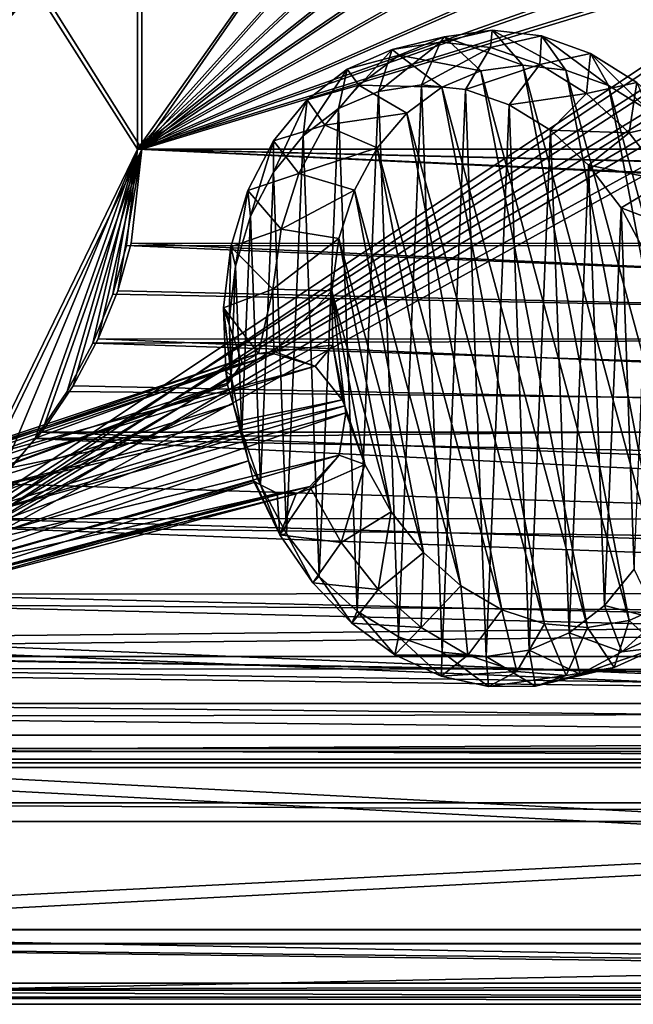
# Model space of a CAD drawing. Header units: metres. Extents: x 0 to 808, y -804 to 0.
# Tile 22 of 124: x 169 to 301, y -804 to -593. Entities that reach past the tile are written whole.
import ezdxf

# ---------------------------------------------------------------- set-up
doc = ezdxf.new("R2010")
doc.units = ezdxf.units.M

msp = doc.modelspace()

# ---------------------------------------------------------------- linework, layer by layer
at = {"layer": 'top'}
for points in [[(184.131973, -573.784424, 664.00946), (53.75539, -565.483337, 664.009766), (153.885727, -606.785461, 664.00946)], [(107.524773, -592.481567, 356.088593), (187.132889, -570.595276, 628.134583), (97.595253, -611.680481, 376.592346)], [(187.132889, -570.595276, 628.134583), (136.221542, -599.388428, 507.526215), (97.595253, -611.680481, 376.592346)], [(187.132889, -570.595276, 628.134583), (179.919785, -578.2052, 628.134583), (136.221542, -599.388428, 507.526215)], [(153.885727, -606.785461, 662.00946), (150.5457, -610.617188, 628.134583), (184.131973, -573.784424, 662.00946)], [(150.5457, -610.617188, 628.134583), (165.055664, -594.250732, 628.134583), (184.131973, -573.784424, 662.00946)], [(153.885727, -606.785461, 662.00946), (184.131973, -573.784424, 662.00946), (153.885727, -606.785461, 664.00946)], [(184.131973, -573.784424, 662.00946), (184.131973, -573.784424, 664.00946), (153.885727, -606.785461, 664.00946)], [(184.131973, -573.784424, 662.00946), (165.055664, -594.250732, 628.134583), (179.919785, -578.2052, 628.134583)], [(179.919785, -578.2052, 628.134583), (165.055664, -594.250732, 628.134583), (136.221542, -599.388428, 507.526215)]]:
    msp.add_3dface(points, dxfattribs=at)
at = {"layer": 'top01'}
for points in [[(54.761501, -764.853027, 164.559738), (54.761501, -760.853027, 164.559738), (747.761475, -764.853027, 164.559738)], [(54.761501, -760.853027, 164.559738), (747.761475, -760.853027, 164.559738), (747.761475, -764.853027, 164.559738)], [(747.761475, -760.853027, 2061.559814), (54.761501, -760.853027, 2061.559814), (747.761475, -764.853027, 2061.559814)], [(54.761501, -760.853027, 2061.559814), (54.761501, -764.853027, 2061.559814), (747.761475, -764.853027, 2061.559814)], [(747.761475, -760.853027, 2061.559814), (747.761475, -760.853027, 164.559738), (54.761501, -760.853027, 2061.559814)], [(747.761475, -760.853027, 164.559738), (54.761501, -760.853027, 164.559738), (54.761501, -760.853027, 2061.559814)], [(54.761501, -764.853027, 2061.559814), (54.761501, -764.853027, 164.559738), (747.761475, -764.853027, 2061.559814)], [(54.761501, -764.853027, 164.559738), (747.761475, -764.853027, 164.559738), (747.761475, -764.853027, 2061.559814)]]:
    msp.add_3dface(points, dxfattribs=at)
at = {"layer": 'top0123416'}
for points in [[(259.315674, -597.910889, 2041.374146), (260.044342, -596.730164, 2020.337158), (248.951447, -599.482178, 2032.5177)], [(260.044342, -596.730164, 2020.337158), (250.397217, -600.704346, 2011.583862), (248.951447, -599.482178, 2032.5177)], [(260.044342, -596.730164, 2020.337158), (267.965515, -604.046631, 2013.575195), (250.397217, -600.704346, 2011.583862)], [(269.981842, -598.99707, 2049.940186), (270.357941, -595.320374, 2029.119141), (259.315674, -597.910889, 2041.374146)], [(270.357941, -595.320374, 2029.119141), (260.044342, -596.730164, 2020.337158), (259.315674, -597.910889, 2041.374146)], [(270.357941, -595.320374, 2029.119141), (276.952728, -602.819153, 2021.227539), (260.044342, -596.730164, 2020.337158)], [(276.952728, -602.819153, 2021.227539), (267.965515, -604.046631, 2013.575195), (260.044342, -596.730164, 2020.337158)], [(280.947632, -596.528381, 2037.597412), (270.357941, -595.320374, 2029.119141), (269.981842, -598.99707, 2049.940186)], [(280.54007, -602.698975, 2057.886475), (280.947632, -596.528381, 2037.597412), (269.981842, -598.99707, 2049.940186)], [(280.947632, -596.528381, 2037.597412), (286.180389, -603.872559, 2028.615234), (270.357941, -595.320374, 2029.119141)], [(286.180389, -603.872559, 2028.615234), (276.952728, -602.819153, 2021.227539), (270.357941, -595.320374, 2029.119141)], [(291.412537, -600.30835, 2045.45105), (280.947632, -596.528381, 2037.597412), (280.54007, -602.698975, 2057.886475)], [(291.412537, -600.30835, 2045.45105), (295.299225, -607.167053, 2035.458374), (280.947632, -596.528381, 2037.597412)], [(295.299225, -607.167053, 2035.458374), (286.180389, -603.872559, 2028.615234), (280.947632, -596.528381, 2037.597412)], [(255.191345, -607.051025, 2046.613281), (259.315674, -597.910889, 2041.374146), (246.011887, -608.441895, 2038.769287)], [(259.315674, -597.910889, 2041.374146), (248.951447, -599.482178, 2032.5177), (246.011887, -608.441895, 2038.769287)], [(269.981842, -598.99707, 2049.940186), (259.315674, -597.910889, 2041.374146), (255.191345, -607.051025, 2046.613281)], [(264.638153, -608.013733, 2054.199707), (269.981842, -598.99707, 2049.940186), (255.191345, -607.051025, 2046.613281)], [(280.54007, -602.698975, 2057.886475), (269.981842, -598.99707, 2049.940186), (264.638153, -608.013733, 2054.199707)], [(246.011887, -608.441895, 2038.769287), (248.951447, -599.482178, 2032.5177), (237.452484, -612.132935, 2030.969482)], [(248.951447, -599.482178, 2032.5177), (239.287521, -603.650635, 2023.71106), (237.452484, -612.132935, 2030.969482)], [(248.951447, -599.482178, 2032.5177), (250.397217, -600.704346, 2011.583862), (239.287521, -603.650635, 2023.71106)], [(250.397217, -600.704346, 2011.583862), (241.781769, -607.092468, 2003.190552), (239.287521, -603.650635, 2023.71106)], [(250.397217, -600.704346, 2011.583862), (259.558868, -607.508606, 2005.947632), (241.781769, -607.092468, 2003.190552)], [(267.965515, -604.046631, 2013.575195), (259.558868, -607.508606, 2005.947632), (250.397217, -600.704346, 2011.583862)], [(290.584534, -608.87439, 2064.907471), (291.412537, -600.30835, 2045.45105), (280.54007, -602.698975, 2057.886475)], [(301.356567, -606.517273, 2052.382568), (291.412537, -600.30835, 2045.45105), (290.584534, -608.87439, 2064.907471)], [(301.356567, -606.517273, 2052.382568), (303.964081, -612.577881, 2041.498291), (291.412537, -600.30835, 2045.45105)], [(303.964081, -612.577881, 2041.498291), (295.299225, -607.167053, 2035.458374), (291.412537, -600.30835, 2045.45105)], [(273.989197, -611.29303, 2061.237305), (280.54007, -602.698975, 2057.886475), (264.638153, -608.013733, 2054.199707)], [(276.952728, -602.819153, 2021.227539), (299.712891, -721.812866, 2015.830933), (267.965515, -604.046631, 2013.575195)], [(290.584534, -608.87439, 2064.907471), (280.54007, -602.698975, 2057.886475), (273.989197, -611.29303, 2061.237305)], [(286.180389, -603.872559, 2028.615234), (308.025879, -718.084351, 2023.435425), (276.952728, -602.819153, 2021.227539)], [(308.025879, -718.084351, 2023.435425), (299.712891, -721.812866, 2015.830933), (276.952728, -602.819153, 2021.227539)], [(237.452484, -612.132935, 2030.969482), (239.287521, -603.650635, 2023.71106), (229.842117, -617.982178, 2023.513428)], [(239.287521, -603.650635, 2023.71106), (230.695313, -610.255981, 2015.292847), (229.842117, -617.982178, 2023.513428)], [(239.287521, -603.650635, 2023.71106), (241.781769, -607.092468, 2003.190552), (230.695313, -610.255981, 2015.292847)], [(267.965515, -604.046631, 2013.575195), (290.77887, -723.318542, 2008.165894), (259.558868, -607.508606, 2005.947632)], [(299.712891, -721.812866, 2015.830933), (290.77887, -723.318542, 2008.165894), (267.965515, -604.046631, 2013.575195)], [(295.299225, -607.167053, 2035.458374), (315.403229, -712.274048, 2030.691528), (286.180389, -603.872559, 2028.615234)], [(315.403229, -712.274048, 2030.691528), (308.025879, -718.084351, 2023.435425), (286.180389, -603.872559, 2028.615234)], [(241.781769, -607.092468, 2003.190552), (234.524124, -615.652771, 1995.474976), (230.695313, -610.255981, 2015.292847)], [(241.781769, -607.092468, 2003.190552), (252.05098, -613.073975, 1998.633667), (234.524124, -615.652771, 1995.474976)], [(259.558868, -607.508606, 2005.947632), (252.05098, -613.073975, 1998.633667), (241.781769, -607.092468, 2003.190552)], [(246.011887, -608.441895, 2038.769287), (250.304657, -725.295654, 2018.594238), (255.191345, -607.051025, 2046.613281)], [(250.304657, -725.295654, 2018.594238), (259.655701, -728.575073, 2025.631836), (255.191345, -607.051025, 2046.613281)], [(259.558868, -607.508606, 2005.947632), (281.561951, -722.544312, 2000.730469), (252.05098, -613.073975, 1998.633667)], [(255.191345, -607.051025, 2046.613281), (259.655701, -728.575073, 2025.631836), (264.638153, -608.013733, 2054.199707)], [(290.77887, -723.318542, 2008.165894), (281.561951, -722.544312, 2000.730469), (259.558868, -607.508606, 2005.947632)], [(299.729187, -617.28595, 2070.733887), (301.356567, -606.517273, 2052.382568), (290.584534, -608.87439, 2064.907471)], [(303.964081, -612.577881, 2041.498291), (321.565674, -704.601929, 2037.324707), (295.299225, -607.167053, 2035.458374)], [(321.565674, -704.601929, 2037.324707), (315.403229, -712.274048, 2030.691528), (295.299225, -607.167053, 2035.458374)], [(310.403259, -614.920105, 2058.129883), (301.356567, -606.517273, 2052.382568), (299.729187, -617.28595, 2070.733887)], [(237.452484, -612.132935, 2030.969482), (241.408722, -719.825623, 2012.376099), (246.011887, -608.441895, 2038.769287)], [(241.408722, -719.825623, 2012.376099), (250.304657, -725.295654, 2018.594238), (246.011887, -608.441895, 2038.769287)], [(259.655701, -728.575073, 2025.631836), (269.102478, -729.537964, 2033.218262), (264.638153, -608.013733, 2054.199707)], [(264.638153, -608.013733, 2054.199707), (269.102478, -729.537964, 2033.218262), (273.989197, -611.29303, 2061.237305)], [(282.885193, -616.762817, 2067.455566), (290.584534, -608.87439, 2064.907471), (273.989197, -611.29303, 2061.237305)], [(299.729187, -617.28595, 2070.733887), (290.584534, -608.87439, 2064.907471), (282.885193, -616.762817, 2067.455566)], [(229.842117, -617.982178, 2023.513428), (230.695313, -610.255981, 2015.292847), (223.473236, -625.764954, 2016.687744)], [(230.695313, -610.255981, 2015.292847), (223.505051, -619.044373, 2007.586548), (223.473236, -625.764954, 2016.687744)], [(230.695313, -610.255981, 2015.292847), (234.524124, -615.652771, 1995.474976), (223.505051, -619.044373, 2007.586548)], [(269.102478, -729.537964, 2033.218262), (278.281982, -728.147278, 2041.062256), (273.989197, -611.29303, 2061.237305)], [(273.989197, -611.29303, 2061.237305), (278.281982, -728.147278, 2041.062256), (282.885193, -616.762817, 2067.455566)], [(229.842117, -617.982178, 2023.513428), (233.309769, -712.375305, 2007.216187), (237.452484, -612.132935, 2030.969482)], [(233.309769, -712.375305, 2007.216187), (241.408722, -719.825623, 2012.376099), (237.452484, -612.132935, 2030.969482)], [(252.05098, -613.073975, 1998.633667), (245.726028, -620.532166, 1991.910034), (234.524124, -615.652771, 1995.474976)], [(252.05098, -613.073975, 1998.633667), (272.411011, -719.519592, 1993.80603), (245.726028, -620.532166, 1991.910034)], [(281.561951, -722.544312, 2000.730469), (272.411011, -719.519592, 1993.80603), (252.05098, -613.073975, 1998.633667)], [(234.524124, -615.652771, 1995.474976), (228.898987, -626.061096, 1988.729248), (223.505051, -619.044373, 2007.586548)], [(234.524124, -615.652771, 1995.474976), (245.726028, -620.532166, 1991.910034), (228.898987, -626.061096, 1988.729248)], [(307.622589, -627.610352, 2075.141113), (310.403259, -614.920105, 2058.129883), (299.729187, -617.28595, 2070.733887)], [(223.473236, -625.764954, 2016.687744), (226.319046, -703.230957, 2003.31311), (229.842117, -617.982178, 2023.513428)], [(226.319046, -703.230957, 2003.31311), (233.309769, -712.375305, 2007.216187), (229.842117, -617.982178, 2023.513428)], [(278.281982, -728.147278, 2041.062256), (286.841461, -724.456482, 2048.862061), (282.885193, -616.762817, 2067.455566)], [(290.984222, -624.213013, 2072.615479), (299.729187, -617.28595, 2070.733887), (282.885193, -616.762817, 2067.455566)], [(282.885193, -616.762817, 2067.455566), (286.841461, -724.456482, 2048.862061), (290.984222, -624.213013, 2072.615479)], [(307.622589, -627.610352, 2075.141113), (299.729187, -617.28595, 2070.733887), (290.984222, -624.213013, 2072.615479)], [(223.505051, -619.044373, 2007.586548), (228.898987, -626.061096, 1988.729248), (217.993073, -629.67804, 2000.888306)], [(223.505051, -619.044373, 2007.586548), (217.993073, -629.67804, 2000.888306), (218.590576, -635.18219, 2010.754761)], [(223.473236, -625.764954, 2016.687744), (223.505051, -619.044373, 2007.586548), (218.590576, -635.18219, 2010.754761)], [(245.726028, -620.532166, 1991.910034), (240.82341, -629.60083, 1986.03125), (228.898987, -626.061096, 1988.729248)], [(245.726028, -620.532166, 1991.910034), (263.672394, -714.358704, 1987.654785), (240.82341, -629.60083, 1986.03125)], [(272.411011, -719.519592, 1993.80603), (263.672394, -714.358704, 1987.654785), (245.726028, -620.532166, 1991.910034)], [(286.841461, -724.456482, 2048.862061), (294.451904, -718.607361, 2056.318115), (290.984222, -624.213013, 2072.615479)], [(297.975037, -633.357239, 2076.518799), (307.622589, -627.610352, 2075.141113), (290.984222, -624.213013, 2072.615479)], [(290.984222, -624.213013, 2072.615479), (294.451904, -718.607361, 2056.318115), (297.975037, -633.357239, 2076.518799)], [(228.898987, -626.061096, 1988.729248), (225.119308, -637.923584, 1983.208618), (217.993073, -629.67804, 2000.888306)], [(218.590576, -635.18219, 2010.754761), (220.7052, -692.743958, 2000.816528), (223.473236, -625.764954, 2016.687744)], [(220.7052, -692.743958, 2000.816528), (226.319046, -703.230957, 2003.31311), (223.473236, -625.764954, 2016.687744)], [(228.898987, -626.061096, 1988.729248), (240.82341, -629.60083, 1986.03125), (225.119308, -637.923584, 1983.208618)], [(313.961365, -639.450806, 2077.960205), (307.622589, -627.610352, 2075.141113), (297.975037, -633.357239, 2076.518799)], [(217.993073, -629.67804, 2000.888306), (225.119308, -637.923584, 1983.208618), (214.371231, -641.748291, 1995.455444)], [(217.993073, -629.67804, 2000.888306), (214.371231, -641.748291, 1995.455444), (215.381805, -645.871826, 2005.942383)], [(218.590576, -635.18219, 2010.754761), (217.993073, -629.67804, 2000.888306), (215.381805, -645.871826, 2005.942383)], [(240.82341, -629.60083, 1986.03125), (237.528671, -639.936768, 1981.219849), (225.119308, -637.923584, 1983.208618)], [(240.82341, -629.60083, 1986.03125), (255.676865, -707.257141, 1982.509399), (237.528671, -639.936768, 1981.219849)], [(263.672394, -714.358704, 1987.654785), (255.676865, -707.257141, 1982.509399), (240.82341, -629.60083, 1986.03125)], [(294.451904, -718.607361, 2056.318115), (300.820923, -710.824768, 2063.143799), (297.975037, -633.357239, 2076.518799)], [(303.58902, -643.844116, 2079.015381), (313.961365, -639.450806, 2077.960205), (297.975037, -633.357239, 2076.518799)], [(297.975037, -633.357239, 2076.518799), (300.820923, -710.824768, 2063.143799), (303.58902, -643.844116, 2079.015381)], [(215.381805, -645.871826, 2005.942383), (216.684204, -681.31842, 1999.822632), (218.590576, -635.18219, 2010.754761)], [(216.684204, -681.31842, 1999.822632), (220.7052, -692.743958, 2000.816528), (218.590576, -635.18219, 2010.754761)], [(225.119308, -637.923584, 1983.208618), (223.32814, -650.791138, 1979.12207), (214.371231, -641.748291, 1995.455444)], [(225.119308, -637.923584, 1983.208618), (237.528671, -639.936768, 1981.219849), (223.32814, -650.791138, 1979.12207)], [(237.528671, -639.936768, 1981.219849), (235.966522, -651.148743, 1977.657959), (223.32814, -650.791138, 1979.12207)], [(237.528671, -639.936768, 1981.219849), (248.72702, -698.483582, 1978.564697), (235.966522, -651.148743, 1977.657959)], [(255.676865, -707.257141, 1982.509399), (248.72702, -698.483582, 1978.564697), (237.528671, -639.936768, 1981.219849)], [(214.371231, -641.748291, 1995.455444), (223.32814, -650.791138, 1979.12207), (212.778717, -654.791199, 1991.49707)], [(214.371231, -641.748291, 1995.455444), (212.778717, -654.791199, 1991.49707), (213.97023, -657.423218, 2002.435669)], [(215.381805, -645.871826, 2005.942383), (214.371231, -641.748291, 1995.455444), (213.97023, -657.423218, 2002.435669)], [(213.97023, -657.423218, 2002.435669), (214.41008, -669.392395, 2000.369263), (215.381805, -645.871826, 2005.942383)], [(214.41008, -669.392395, 2000.369263), (216.684204, -681.31842, 1999.822632), (215.381805, -645.871826, 2005.942383)], [(223.32814, -650.791138, 1979.12207), (220.287827, -664.60553, 1980.641113), (212.778717, -654.791199, 1991.49707)], [(223.32814, -650.791138, 1979.12207), (223.593307, -664.176697, 1976.62439), (220.287827, -664.60553, 1980.641113)], [(223.32814, -650.791138, 1979.12207), (235.966522, -651.148743, 1977.657959), (223.593307, -664.176697, 1976.62439)], [(235.966522, -651.148743, 1977.657959), (236.196091, -662.812439, 1975.480347), (223.593307, -664.176697, 1976.62439)], [(248.72702, -698.483582, 1978.564697), (243.085922, -688.370178, 1975.969849), (235.966522, -651.148743, 1977.657959)], [(235.966522, -651.148743, 1977.657959), (243.085922, -688.370178, 1975.969849), (238.794708, -675.83374, 1974.97876)], [(236.196091, -662.812439, 1975.480347), (235.966522, -651.148743, 1977.657959), (238.794708, -675.83374, 1974.97876)], [(212.778717, -654.791199, 1991.49707), (220.287827, -664.60553, 1980.641113), (216.751785, -666.581909, 1984.93042)], [(212.778717, -654.791199, 1991.49707), (216.751785, -666.581909, 1984.93042), (213.276749, -668.305542, 1989.165039)], [(213.97023, -657.423218, 2002.435669), (212.778717, -654.791199, 1991.49707), (214.41008, -669.392395, 2000.369263)], [(212.778717, -654.791199, 1991.49707), (213.276749, -668.305542, 1989.165039), (214.41008, -669.392395, 2000.369263)], [(223.593307, -664.176697, 1976.62439), (223.638718, -664.636292, 1976.568481), (220.287827, -664.60553, 1980.641113)], [(223.593307, -664.176697, 1976.62439), (236.196091, -662.812439, 1975.480347), (232.457413, -667.283875, 1975.449097)], [(232.457413, -667.283875, 1975.449097), (223.638718, -664.636292, 1976.568481), (223.593307, -664.176697, 1976.62439)], [(236.196091, -662.812439, 1975.480347), (238.208435, -674.485352, 1974.769409), (232.457413, -667.283875, 1975.449097)], [(238.208435, -674.485352, 1974.769409), (236.196091, -662.812439, 1975.480347), (238.794708, -675.83374, 1974.97876)], [(213.83963, -670.892883, 1988.638184), (216.751785, -666.581909, 1984.93042), (134.91217, -696.406006, 1865.817383)], [(134.91217, -696.406006, 1865.817383), (216.751785, -666.581909, 1984.93042), (137.235626, -693.103394, 1863.620483)], [(216.751785, -666.581909, 1984.93042), (220.287827, -664.60553, 1980.641113), (137.235626, -693.103394, 1863.620483)], [(137.235626, -693.103394, 1863.620483), (220.287827, -664.60553, 1980.641113), (141.242981, -690.857788, 1860.515137)], [(220.287827, -664.60553, 1980.641113), (223.638718, -664.636292, 1976.568481), (141.242981, -690.857788, 1860.515137)], [(141.242981, -690.857788, 1860.515137), (223.638718, -664.636292, 1976.568481), (145.865936, -690.895264, 1857.453491)], [(223.638718, -664.636292, 1976.568481), (232.457413, -667.283875, 1975.449097), (145.865936, -690.895264, 1857.453491)], [(216.751785, -666.581909, 1984.93042), (213.83963, -670.892883, 1988.638184), (213.276749, -668.305542, 1989.165039)], [(145.865936, -690.895264, 1857.453491), (232.457413, -667.283875, 1975.449097), (149.559052, -692.662292, 1855.351807)], [(232.457413, -667.283875, 1975.449097), (238.208435, -674.485352, 1974.769409), (149.559052, -692.662292, 1855.351807)], [(213.276749, -668.305542, 1989.165039), (213.83963, -670.892883, 1988.638184), (213.67041, -671.316772, 1988.878296)], [(214.41008, -669.392395, 2000.369263), (213.276749, -668.305542, 1989.165039), (213.67041, -671.316772, 1988.878296)], [(213.67041, -671.316772, 1988.878296), (214.840744, -675.384094, 1994.23645), (214.41008, -669.392395, 2000.369263)], [(214.840744, -675.384094, 1994.23645), (216.684204, -681.31842, 1999.822632), (214.41008, -669.392395, 2000.369263)], [(213.67041, -671.316772, 1988.878296), (213.83963, -670.892883, 1988.638184), (133.80307, -700.586609, 1867.381958)], [(133.80307, -700.586609, 1867.381958), (213.83963, -670.892883, 1988.638184), (134.91217, -696.406006, 1865.817383)], [(214.840744, -675.384094, 1994.23645), (213.67041, -671.316772, 1988.878296), (133.80307, -700.586609, 1867.381958)], [(149.559052, -692.662292, 1855.351807), (238.208435, -674.485352, 1974.769409), (152.629562, -695.769653, 1853.928955)], [(238.208435, -674.485352, 1974.769409), (238.794708, -675.83374, 1974.97876), (152.629562, -695.769653, 1853.928955)], [(214.840744, -675.384094, 1994.23645), (133.80307, -700.586609, 1867.381958), (134.27095, -706.057373, 1868.155151)], [(216.452423, -681.440369, 1996.715332), (214.840744, -675.384094, 1994.23645), (134.27095, -706.057373, 1868.155151)], [(152.629562, -695.769653, 1853.928955), (238.794708, -675.83374, 1974.97876), (154.980942, -700.757813, 1853.356201)], [(238.967346, -677.300598, 1974.823364), (154.980942, -700.757813, 1853.356201), (238.794708, -675.83374, 1974.97876)], [(214.840744, -675.384094, 1994.23645), (216.452423, -681.440369, 1996.715332), (216.684204, -681.31842, 1999.822632)], [(243.085922, -688.370178, 1975.969849), (238.967346, -677.300598, 1974.823364), (238.794708, -675.83374, 1974.97876)], [(155.448898, -706.227905, 1854.129272), (154.980942, -700.757813, 1853.356201), (238.967346, -677.300598, 1974.823364)], [(237.607254, -686.387085, 1975.815063), (155.448898, -706.227905, 1854.129272), (238.967346, -677.300598, 1974.823364)], [(237.607254, -686.387085, 1975.815063), (238.967346, -677.300598, 1974.823364), (243.085922, -688.370178, 1975.969849)], [(216.684204, -681.31842, 1999.822632), (216.452423, -681.440369, 1996.715332), (218.125977, -687.570557, 1994.469849)], [(220.7052, -692.743958, 2000.816528), (216.684204, -681.31842, 1999.822632), (218.125977, -687.570557, 1994.469849)], [(134.27095, -706.057373, 1868.155151), (136.622711, -711.046021, 1867.582275), (216.452423, -681.440369, 1996.715332)], [(136.622711, -711.046021, 1867.582275), (218.125977, -687.570557, 1994.469849), (216.452423, -681.440369, 1996.715332)], [(136.622711, -711.046021, 1867.582275), (139.69722, -714.156067, 1866.157349), (218.125977, -687.570557, 1994.469849)], [(139.69722, -714.156067, 1866.157349), (219.209366, -691.863464, 1989.271851), (218.125977, -687.570557, 1994.469849)], [(231.302597, -693.065308, 1977.113037), (154.341949, -710.404297, 1855.69165), (237.607254, -686.387085, 1975.815063)], [(154.341949, -710.404297, 1855.69165), (155.448898, -706.227905, 1854.129272), (237.607254, -686.387085, 1975.815063)], [(220.7052, -692.743958, 2000.816528), (218.125977, -687.570557, 1994.469849), (219.209366, -691.863464, 1989.271851)], [(231.493729, -693.483154, 1977.185791), (231.302597, -693.065308, 1977.113037), (237.607254, -686.387085, 1975.815063)], [(243.085922, -688.370178, 1975.969849), (231.493729, -693.483154, 1977.185791), (237.607254, -686.387085, 1975.815063)], [(237.966141, -705.090515, 1980.162109), (231.493729, -693.483154, 1977.185791), (243.085922, -688.370178, 1975.969849)], [(248.72702, -698.483582, 1978.564697), (237.966141, -705.090515, 1980.162109), (243.085922, -688.370178, 1975.969849)], [(219.209366, -691.863464, 1989.271851), (139.69722, -714.156067, 1866.157349), (219.570984, -692.153198, 1989.04541)], [(224.837204, -703.421326, 1991.562622), (220.7052, -692.743958, 2000.816528), (219.209366, -691.863464, 1989.271851)], [(219.209366, -691.863464, 1989.271851), (219.570984, -692.153198, 1989.04541), (224.837204, -703.421326, 1991.562622)], [(139.69722, -714.156067, 1866.157349), (143.38652, -715.920044, 1864.057495), (219.570984, -692.153198, 1989.04541)], [(219.570984, -692.153198, 1989.04541), (143.38652, -715.920044, 1864.057495), (224.290451, -694.546448, 1985.466064)], [(228.381851, -694.630127, 1981.216187), (152.016678, -713.711365, 1857.890503), (231.302597, -693.065308, 1977.113037)], [(152.016678, -713.711365, 1857.890503), (154.341949, -710.404297, 1855.69165), (231.302597, -693.065308, 1977.113037)], [(219.570984, -692.153198, 1989.04541), (224.290451, -694.546448, 1985.466064), (224.837204, -703.421326, 1991.562622)], [(226.319046, -703.230957, 2003.31311), (220.7052, -692.743958, 2000.816528), (224.837204, -703.421326, 1991.562622)], [(224.837204, -703.421326, 1991.562622), (231.493729, -693.483154, 1977.185791), (237.966141, -705.090515, 1980.162109)], [(231.493729, -693.483154, 1977.185791), (224.837204, -703.421326, 1991.562622), (228.381851, -694.630127, 1981.216187)], [(231.302597, -693.065308, 1977.113037), (231.493729, -693.483154, 1977.185791), (228.381851, -694.630127, 1981.216187)], [(143.38652, -715.920044, 1864.057495), (148.009293, -715.957275, 1860.995972), (224.290451, -694.546448, 1985.466064)], [(224.290451, -694.546448, 1985.466064), (148.009293, -715.957275, 1860.995972), (228.381851, -694.630127, 1981.216187)], [(148.009293, -715.957275, 1860.995972), (152.016678, -713.711365, 1857.890503), (228.381851, -694.630127, 1981.216187)], [(224.837204, -703.421326, 1991.562622), (224.290451, -694.546448, 1985.466064), (228.381851, -694.630127, 1981.216187)], [(245.940781, -715.160461, 1984.687988), (237.966141, -705.090515, 1980.162109), (248.72702, -698.483582, 1978.564697)], [(255.676865, -707.257141, 1982.509399), (245.940781, -715.160461, 1984.687988), (248.72702, -698.483582, 1978.564697)], [(231.938171, -713.713867, 1995.323608), (226.319046, -703.230957, 2003.31311), (224.837204, -703.421326, 1991.562622)], [(231.938171, -713.713867, 1995.323608), (224.837204, -703.421326, 1991.562622), (237.966141, -705.090515, 1980.162109)], [(233.309769, -712.375305, 2007.216187), (226.319046, -703.230957, 2003.31311), (231.938171, -713.713867, 1995.323608)], [(231.938171, -713.713867, 1995.323608), (237.966141, -705.090515, 1980.162109), (245.940781, -715.160461, 1984.687988)], [(255.115768, -723.311768, 1990.592041), (245.940781, -715.160461, 1984.687988), (255.676865, -707.257141, 1982.509399)], [(263.672394, -714.358704, 1987.654785), (255.115768, -723.311768, 1990.592041), (255.676865, -707.257141, 1982.509399)], [(300.820923, -710.824768, 2063.143799), (294.451904, -718.607361, 2056.318115), (305.899841, -721.511963, 2054.667969)], [(240.265198, -722.382874, 2000.424072), (233.309769, -712.375305, 2007.216187), (231.938171, -713.713867, 1995.323608)], [(241.408722, -719.825623, 2012.376099), (233.309769, -712.375305, 2007.216187), (240.265198, -722.382874, 2000.424072)], [(240.265198, -722.382874, 2000.424072), (231.938171, -713.713867, 1995.323608), (245.940781, -715.160461, 1984.687988)], [(265.143829, -729.235901, 1997.650635), (255.115768, -723.311768, 1990.592041), (263.672394, -714.358704, 1987.654785)], [(272.411011, -719.519592, 1993.80603), (265.143829, -729.235901, 1997.650635), (263.672394, -714.358704, 1987.654785)], [(240.265198, -722.382874, 2000.424072), (245.940781, -715.160461, 1984.687988), (255.115768, -723.311768, 1990.592041)], [(294.451904, -718.607361, 2056.318115), (286.841461, -724.456482, 2048.862061), (298.113068, -728.481995, 2046.839233)], [(305.899841, -721.511963, 2054.667969), (294.451904, -718.607361, 2056.318115), (298.113068, -728.481995, 2046.839233)], [(308.025879, -718.084351, 2023.435425), (306.016205, -727.594116, 2031.652832), (299.712891, -721.812866, 2015.830933)], [(249.528519, -729.126648, 2006.686401), (241.408722, -719.825623, 2012.376099), (240.265198, -722.382874, 2000.424072)], [(250.304657, -725.295654, 2018.594238), (241.408722, -719.825623, 2012.376099), (249.528519, -729.126648, 2006.686401)], [(275.645325, -732.708679, 2005.59668), (265.143829, -729.235901, 1997.650635), (272.411011, -719.519592, 1993.80603)], [(281.561951, -722.544312, 2000.730469), (275.645325, -732.708679, 2005.59668), (272.411011, -719.519592, 1993.80603)], [(305.899841, -721.511963, 2054.667969), (298.113068, -728.481995, 2046.839233), (314.482971, -720.927002, 2039.980225)], [(298.113068, -728.481995, 2046.839233), (306.016205, -727.594116, 2031.652832), (314.482971, -720.927002, 2039.980225)], [(249.528519, -729.126648, 2006.686401), (240.265198, -722.382874, 2000.424072), (255.115768, -723.311768, 1990.592041)], [(249.528519, -729.126648, 2006.686401), (255.115768, -723.311768, 1990.592041), (265.143829, -729.235901, 1997.650635)], [(286.222778, -733.598572, 2014.129395), (275.645325, -732.708679, 2005.59668), (281.561951, -722.544312, 2000.730469)], [(290.77887, -723.318542, 2008.165894), (286.222778, -733.598572, 2014.129395), (281.561951, -722.544312, 2000.730469)], [(296.475769, -731.871948, 2022.925781), (286.222778, -733.598572, 2014.129395), (290.77887, -723.318542, 2008.165894)], [(299.712891, -721.812866, 2015.830933), (296.475769, -731.871948, 2022.925781), (290.77887, -723.318542, 2008.165894)], [(306.016205, -727.594116, 2031.652832), (296.475769, -731.871948, 2022.925781), (299.712891, -721.812866, 2015.830933)], [(259.405792, -733.710632, 2013.8927), (250.304657, -725.295654, 2018.594238), (249.528519, -729.126648, 2006.686401)], [(259.655701, -728.575073, 2025.631836), (250.304657, -725.295654, 2018.594238), (259.405792, -733.710632, 2013.8927)], [(286.841461, -724.456482, 2048.862061), (278.281982, -728.147278, 2041.062256), (289.249664, -733.314636, 2038.557251)], [(298.113068, -728.481995, 2046.839233), (286.841461, -724.456482, 2048.862061), (289.249664, -733.314636, 2038.557251)], [(298.113068, -728.481995, 2046.839233), (289.249664, -733.314636, 2038.557251), (306.016205, -727.594116, 2031.652832)], [(289.249664, -733.314636, 2038.557251), (296.475769, -731.871948, 2022.925781), (306.016205, -727.594116, 2031.652832)], [(259.405792, -733.710632, 2013.8927), (249.528519, -729.126648, 2006.686401), (265.143829, -729.235901, 1997.650635)], [(269.553345, -735.97522, 2021.792358), (259.655701, -728.575073, 2025.631836), (259.405792, -733.710632, 2013.8927)], [(259.405792, -733.710632, 2013.8927), (265.143829, -729.235901, 1997.650635), (275.645325, -732.708679, 2005.59668)], [(269.102478, -729.537964, 2033.218262), (259.655701, -728.575073, 2025.631836), (269.553345, -735.97522, 2021.792358)], [(278.281982, -728.147278, 2041.062256), (269.102478, -729.537964, 2033.218262), (279.618042, -735.841675, 2030.110352)], [(279.618042, -735.841675, 2030.110352), (269.102478, -729.537964, 2033.218262), (269.553345, -735.97522, 2021.792358)], [(289.249664, -733.314636, 2038.557251), (278.281982, -728.147278, 2041.062256), (279.618042, -735.841675, 2030.110352)], [(289.249664, -733.314636, 2038.557251), (279.618042, -735.841675, 2030.110352), (296.475769, -731.871948, 2022.925781)], [(279.618042, -735.841675, 2030.110352), (286.222778, -733.598572, 2014.129395), (296.475769, -731.871948, 2022.925781)], [(269.553345, -735.97522, 2021.792358), (259.405792, -733.710632, 2013.8927), (275.645325, -732.708679, 2005.59668)], [(269.553345, -735.97522, 2021.792358), (275.645325, -732.708679, 2005.59668), (286.222778, -733.598572, 2014.129395)], [(279.618042, -735.841675, 2030.110352), (269.553345, -735.97522, 2021.792358), (286.222778, -733.598572, 2014.129395)]]:
    msp.add_3dface(points, dxfattribs=at)
at = {"layer": 'top0123458'}
for points in [[(120.582596, -727.197693, 114.917824), (120.582596, -76.835205, 114.917824), (602.851624, -402.016144, 106.499786)], [(118.575203, -725.486145, 117.953323), (605.043579, -402.016144, 109.461983), (118.575211, -78.546761, 117.953323)], [(606.131226, -413.87265, 109.443001), (605.043579, -402.016144, 109.461983), (118.575203, -725.486145, 117.953323)], [(602.851624, -402.016144, 106.499786), (603.975037, -414.262024, 106.480179), (120.582596, -727.197693, 114.917824)], [(609.617432, -425.999451, 109.382149), (606.131226, -413.87265, 109.443001), (118.575203, -725.486145, 117.953323)], [(603.975037, -414.262024, 106.480179), (607.575745, -426.787109, 106.417328), (120.582596, -727.197693, 114.917824)], [(118.575203, -725.486145, 117.953323), (614.846802, -436.389954, 109.290871), (609.617432, -425.999451, 109.382149)], [(607.575745, -426.787109, 106.417328), (612.976318, -437.518005, 106.323059), (120.582596, -727.197693, 114.917824)], [(624.124634, -448.088928, 109.128922), (614.846802, -436.389954, 109.290871), (118.575203, -725.486145, 117.953323)], [(612.976318, -437.518005, 106.323059), (622.559387, -449.602051, 106.155792), (120.582596, -727.197693, 114.917824)], [(682.522278, -719.802856, 108.109589), (624.124634, -448.088928, 109.128922), (118.575203, -725.486145, 117.953323)], [(120.582596, -727.197693, 114.917824), (622.559387, -449.602051, 106.155792), (680.857727, -721.551392, 105.138191)], [(682.522278, -719.802856, 108.109589), (118.575203, -725.486145, 117.953323), (744.686096, -751.52832, 163.059708)], [(120.582596, -727.197693, 114.917824), (680.857727, -721.551392, 105.138191), (742.989197, -753.260376, 160.059708)], [(118.575203, -725.486145, 117.953323), (59.607479, -751.52832, 163.059708), (744.686096, -751.52832, 163.059708)], [(61.568432, -753.260376, 160.059708), (120.582596, -727.197693, 114.917824), (742.989197, -753.260376, 160.059708)], [(59.607479, -751.52832, 163.059708), (20.921553, -788.070923, 163.059708), (744.686096, -751.52832, 163.059708)], [(20.921553, -788.070923, 163.059708), (783.110596, -788.071289, 163.059708), (744.686096, -751.52832, 163.059708)], [(783.110596, -791.071289, 160.059708), (20.921553, -791.071289, 160.059708), (742.989197, -753.260376, 160.059708)], [(742.989197, -753.260376, 160.059708), (20.921553, -791.071289, 160.059708), (61.568432, -753.260376, 160.059708)], [(802.504944, -802.505432, 175), (20.921553, -788.070923, 175), (1.527202, -802.505432, 175)], [(783.110596, -788.071289, 175), (20.921553, -788.070923, 175), (802.504944, -802.505432, 175)], [(783.110596, -788.071289, 175), (783.110596, -788.071289, 163.059708), (20.921553, -788.070923, 175)], [(783.110596, -788.071289, 163.059708), (20.921553, -788.070923, 163.059708), (20.921553, -788.070923, 175)], [(4.501135, -799.531494, 172), (20.921553, -791.071289, 172), (799.531006, -799.531494, 172)], [(20.921553, -791.071289, 172), (783.110596, -791.071289, 172), (799.531006, -799.531494, 172)], [(20.921553, -791.071289, 172), (20.921553, -791.071289, 160.059708), (783.110596, -791.071289, 172)], [(20.921553, -791.071289, 160.059708), (783.110596, -791.071289, 160.059708), (783.110596, -791.071289, 172)], [(801.032043, -801.032532), (3.000114, -801.032532), (799.531006, -799.531494, 172)], [(3.000114, -801.032532), (4.501135, -799.531494, 172), (799.531006, -799.531494, 172)], [(3.000114, -801.032532), (804.032166, -804.032654), (0, -804.032654)], [(3.000114, -801.032532), (801.032043, -801.032532), (804.032166, -804.032654)], [(0, -804.032654), (804.032166, -804.032654), (1.527202, -802.505432, 175)], [(804.032166, -804.032654), (802.504944, -802.505432, 175), (1.527202, -802.505432, 175)]]:
    msp.add_3dface(points, dxfattribs=at)
at = {"layer": 'top0123459'}
for points in [[(194.333847, -402.016327, 2170), (55.057476, -402.016327, 2077.158691), (194.333847, -620.789429, 2170)], [(55.057476, -402.016327, 2077.158691), (155.078293, -701.758606, 2143.832275), (194.333847, -620.789429, 2170)], [(195.279739, -620.789429, 2167.144043), (156.902939, -699.938354, 2141.562012), (57.672646, -402.016327, 2075.415527)], [(57.672646, -402.016327, 2075.415527), (195.279739, -402.016327, 2167.144043), (195.279739, -620.789429, 2167.144043)], [(194.333847, -620.789429, 2170), (312.256042, -454.197479, 2170), (194.333847, -402.016327, 2170)], [(195.279739, -402.016327, 2167.144043), (310.821747, -454.745392, 2167.144043), (195.279739, -620.789429, 2167.144043)], [(323.616211, -476.765564, 2170), (312.256042, -454.197479, 2170), (194.333847, -620.789429, 2170)], [(310.821747, -454.745392, 2167.144043), (322.301056, -477.557953, 2167.144043), (195.279739, -620.789429, 2167.144043)], [(334.017487, -491.368958, 2170), (323.616211, -476.765564, 2170), (194.333847, -620.789429, 2170)], [(195.279739, -620.789429, 2167.144043), (322.301056, -477.557953, 2167.144043), (332.802887, -492.308685, 2167.144043)], [(343.837189, -502.254913, 2170), (334.017487, -491.368958, 2170), (194.333847, -620.789429, 2170)], [(332.802887, -492.308685, 2167.144043), (342.721741, -503.310669, 2167.144043), (195.279739, -620.789429, 2167.144043)], [(194.333847, -620.789429, 2170), (354.728943, -512.068054, 2170), (343.837189, -502.254913, 2170)], [(342.721741, -503.310669, 2167.144043), (353.723724, -513.229492, 2167.144043), (195.279739, -620.789429, 2167.144043)], [(369.314484, -522.445801, 2170), (354.728943, -512.068054, 2170), (194.333847, -620.789429, 2170)], [(195.279739, -620.789429, 2167.144043), (353.723724, -513.229492, 2167.144043), (368.474457, -523.731323, 2167.144043)], [(391.913391, -533.807434, 2170), (369.314484, -522.445801, 2170), (194.333847, -620.789429, 2170)], [(368.474457, -523.731323, 2167.144043), (391.287018, -535.210632, 2167.144043), (195.279739, -620.789429, 2167.144043)], [(194.333847, -620.789429, 2170), (418.302765, -541.380615, 2170), (391.913391, -533.807434, 2170)], [(391.287018, -535.210632, 2167.144043), (417.94873, -542.876465, 2167.144043), (195.279739, -620.789429, 2167.144043)], [(444.059662, -543.732849, 2170), (418.302765, -541.380615, 2170), (194.333847, -620.789429, 2170)], [(631.100647, -620.789429, 2170), (444.059662, -543.732849, 2170), (194.333847, -620.789429, 2170)], [(417.94873, -542.876465, 2167.144043), (444.016083, -545.268127, 2167.144043), (195.279739, -620.789429, 2167.144043)], [(195.279739, -620.789429, 2167.144043), (444.016083, -545.268127, 2167.144043), (630.385498, -620.789429, 2167.144043)], [(194.333847, -620.789429, 2170), (155.078293, -701.758606, 2143.832275), (164.358322, -692.501038, 2150.018311)], [(173.849594, -681.421692, 2152.858643), (156.902939, -699.938354, 2141.562012), (195.279739, -620.789429, 2167.144043)], [(164.358322, -692.501038, 2150.018311), (172.412704, -682.816223, 2155.387451), (194.333847, -620.789429, 2170)], [(172.412704, -682.816223, 2155.387451), (179.263214, -672.708801, 2159.953857), (194.333847, -620.789429, 2170)], [(180.547913, -671.539612, 2157.32373), (173.849594, -681.421692, 2152.858643), (195.279739, -620.789429, 2167.144043)], [(194.333847, -620.789429, 2170), (179.263214, -672.708801, 2159.953857), (184.795959, -662.405212, 2163.64209)], [(195.279739, -620.789429, 2167.144043), (185.957458, -661.465576, 2160.929688), (180.547913, -671.539612, 2157.32373)], [(184.795959, -662.405212, 2163.64209), (189.062454, -651.905334, 2166.486084), (194.333847, -620.789429, 2170)], [(190.127792, -651.201904, 2163.709717), (185.957458, -661.465576, 2160.929688), (195.279739, -620.789429, 2167.144043)], [(189.062454, -651.905334, 2166.486084), (192.03038, -641.439575, 2168.4646), (194.333847, -620.789429, 2170)], [(193.028717, -640.971619, 2165.643555), (190.127792, -651.201904, 2163.709717), (195.279739, -620.789429, 2167.144043)], [(194.333847, -620.789429, 2170), (192.03038, -641.439575, 2168.4646), (634.318787, -641.649231, 2168.433105)], [(195.279739, -620.789429, 2167.144043), (633.469421, -641.032715, 2165.634277), (193.028717, -640.971619, 2165.643555)], [(631.100647, -620.789429, 2170), (194.333847, -620.789429, 2170), (631.933899, -631.369446, 2169.598633)], [(194.333847, -620.789429, 2170), (634.318787, -641.649231, 2168.433105), (631.933899, -631.369446, 2169.598633)], [(630.385498, -620.789429, 2167.144043), (631.183472, -631.054443, 2166.757568), (195.279739, -620.789429, 2167.144043)], [(631.183472, -631.054443, 2166.757568), (633.469421, -641.032715, 2165.634277), (195.279739, -620.789429, 2167.144043)], [(193.028717, -640.971619, 2165.643555), (642.57135, -661.488037, 2160.922852), (190.127792, -651.201904, 2163.709717)], [(633.469421, -641.032715, 2165.634277), (642.57135, -661.488037, 2160.922852), (193.028717, -640.971619, 2165.643555)], [(192.03038, -641.439575, 2168.4646), (189.062454, -651.905334, 2166.486084), (642.614624, -660.660278, 2164.176758)], [(192.03038, -641.439575, 2168.4646), (642.614624, -660.660278, 2164.176758), (634.318787, -641.649231, 2168.433105)], [(642.57135, -661.488037, 2160.922852), (185.957458, -661.465576, 2160.929688), (190.127792, -651.201904, 2163.709717)], [(189.062454, -651.905334, 2166.486084), (184.795959, -662.405212, 2163.64209), (642.614624, -660.660278, 2164.176758)], [(184.795959, -662.405212, 2163.64209), (179.263214, -672.708801, 2159.953857), (653.800293, -677.485779, 2157.919189)], [(656.636841, -681.444519, 2152.847412), (180.547913, -671.539612, 2157.32373), (185.957458, -661.465576, 2160.929688)], [(642.614624, -660.660278, 2164.176758), (184.795959, -662.405212, 2163.64209), (653.800293, -677.485779, 2157.919189)], [(642.57135, -661.488037, 2160.922852), (656.636841, -681.444519, 2152.847412), (185.957458, -661.465576, 2160.929688)], [(653.800293, -677.485779, 2157.919189), (179.263214, -672.708801, 2159.953857), (172.412704, -682.816223, 2155.387451)], [(180.547913, -671.539612, 2157.32373), (656.636841, -681.444519, 2152.847412), (173.849594, -681.421692, 2152.858643)], [(172.412704, -682.816223, 2155.387451), (666.464355, -692.430725, 2150.061279), (653.800293, -677.485779, 2157.919189)], [(173.849594, -681.421692, 2152.858643), (674.09967, -700.241394, 2141.340332), (156.902939, -699.938354, 2141.562012)], [(164.358322, -692.501038, 2150.018311), (682.555542, -708.264709, 2138.760498), (172.412704, -682.816223, 2155.387451)], [(682.555542, -708.264709, 2138.760498), (666.464355, -692.430725, 2150.061279), (172.412704, -682.816223, 2155.387451)], [(656.636841, -681.444519, 2152.847412), (674.09967, -700.241394, 2141.340332), (173.849594, -681.421692, 2152.858643)], [(164.358322, -692.501038, 2150.018311), (155.078293, -701.758606, 2143.832275), (682.555542, -708.264709, 2138.760498)], [(156.902939, -699.938354, 2141.562012), (691.558655, -715.708557, 2127.947998), (135.748489, -716.185059, 2127.460693)], [(674.09967, -700.241394, 2141.340332), (691.558655, -715.708557, 2127.947998), (156.902939, -699.938354, 2141.562012)], [(155.078293, -701.758606, 2143.832275), (133.415726, -718.394958, 2129.39209), (698.934387, -722.008972, 2125.519043)], [(155.078293, -701.758606, 2143.832275), (698.934387, -722.008972, 2125.519043), (682.555542, -708.264709, 2138.760498)], [(135.748489, -716.185059, 2127.460693), (710.107361, -729.517639, 2111.224854), (111.362381, -729.531311, 2111.204834)], [(691.558655, -715.708557, 2127.947998), (710.107361, -729.517639, 2111.224854), (135.748489, -716.185059, 2127.460693)], [(133.415726, -718.394958, 2129.39209), (108.399345, -732.077698, 2112.716309), (713.466736, -732.551208, 2112.022461)], [(133.415726, -718.394958, 2129.39209), (713.466736, -732.551208, 2112.022461), (698.934387, -722.008972, 2125.519043)], [(726.523193, -739.549377, 2093.723389), (84.936157, -739.612183, 2093.589355), (111.085014, -729.658325, 2111.02002)], [(111.362381, -729.531311, 2111.204834), (726.523193, -739.549377, 2093.723389), (111.085014, -729.658325, 2111.02002)], [(710.107361, -729.517639, 2111.224854), (726.523193, -739.549377, 2093.723389), (111.362381, -729.531311, 2111.204834)], [(105.854675, -733.223572, 2111.02002), (81.416359, -742.362793, 2094.729492), (727.559265, -741.270691, 2097.011963)], [(108.399345, -732.077698, 2112.716309), (105.854675, -733.223572, 2111.02002), (727.559265, -741.270691, 2097.011963)], [(108.399345, -732.077698, 2112.716309), (727.559265, -741.270691, 2097.011963), (713.466736, -732.551208, 2112.022461)], [(741.070984, -746.359741, 2075.415527), (57.672646, -746.359741, 2075.415527), (84.936157, -739.612183, 2093.589355)], [(726.523193, -739.549377, 2093.723389), (741.070984, -746.359741, 2075.415527), (84.936157, -739.612183, 2093.589355)], [(81.416359, -742.362793, 2094.729492), (54.774872, -749.257568, 2076.154541), (744.18219, -749.257568, 2076.154541)], [(727.559265, -741.270691, 2097.011963), (81.416359, -742.362793, 2094.729492), (744.18219, -749.257568, 2076.154541)], [(749.625977, -749.847473, 2063.023926), (54.184959, -749.847473, 2063.023926), (741.070984, -746.359741, 2075.415527)], [(54.184959, -749.847473, 2063.023926), (57.672646, -746.359741, 2075.415527), (741.070984, -746.359741, 2075.415527)], [(16.016085, -788.016357, 2063.023926), (54.184959, -749.847473, 2063.023926), (788.016113, -788.016357, 2063.023926)], [(54.774872, -749.257568, 2076.154541), (51.714104, -752.318298, 2065.280029), (751.684326, -752.318298, 2065.280029)], [(54.184959, -749.847473, 2063.023926), (749.625977, -749.847473, 2063.023926), (788.016113, -788.016357, 2063.023926)], [(744.18219, -749.257568, 2076.154541), (54.774872, -749.257568, 2076.154541), (751.684326, -752.318298, 2065.280029)], [(791.016113, -791.016357, 2065.280029), (51.714104, -752.318298, 2065.280029), (13.016086, -791.016357, 2065.280029)], [(751.684326, -752.318298, 2065.280029), (51.714104, -752.318298, 2065.280029), (791.016113, -791.016357, 2065.280029)], [(16.016085, -788.016357, 2051), (788.016113, -788.016357, 2051), (0.016085, -804.016357, 2051)], [(0.016085, -804.016357, 2051), (788.016113, -788.016357, 2051), (804.016113, -804.016357, 2051)], [(16.016085, -788.016357, 2051), (16.016085, -788.016357, 2063.023926), (788.016113, -788.016357, 2051)], [(16.016085, -788.016357, 2063.023926), (788.016113, -788.016357, 2063.023926), (788.016113, -788.016357, 2051)], [(3.016085, -801.016357, 2053.855957), (801.016113, -801.016357, 2053.855957), (13.016086, -791.016357, 2053.855957)], [(13.016086, -791.016357, 2053.855957), (801.016113, -801.016357, 2053.855957), (791.016113, -791.016357, 2053.855957)], [(13.016086, -791.016357, 2065.280029), (13.016086, -791.016357, 2053.855957), (791.016113, -791.016357, 2065.280029)], [(13.016086, -791.016357, 2053.855957), (791.016113, -791.016357, 2053.855957), (791.016113, -791.016357, 2065.280029)], [(0.016085, -804.016357, 2111.02002), (804.016113, -804.016357, 2111.02002), (3.016085, -801.016357, 2111.02002)], [(804.016113, -804.016357, 2111.02002), (801.016113, -801.016357, 2111.02002), (3.016085, -801.016357, 2111.02002)], [(3.016085, -801.016357, 2053.855957), (3.016085, -801.016357, 2111.02002), (801.016113, -801.016357, 2053.855957)], [(3.016085, -801.016357, 2111.02002), (801.016113, -801.016357, 2111.02002), (801.016113, -801.016357, 2053.855957)], [(804.016113, -804.016357, 2051), (804.016113, -804.016357, 2111.02002), (0.016085, -804.016357, 2051)], [(804.016113, -804.016357, 2111.02002), (0.016085, -804.016357, 2111.02002), (0.016085, -804.016357, 2051)]]:
    msp.add_3dface(points, dxfattribs=at)

doc.saveas('drawing.dxf')
